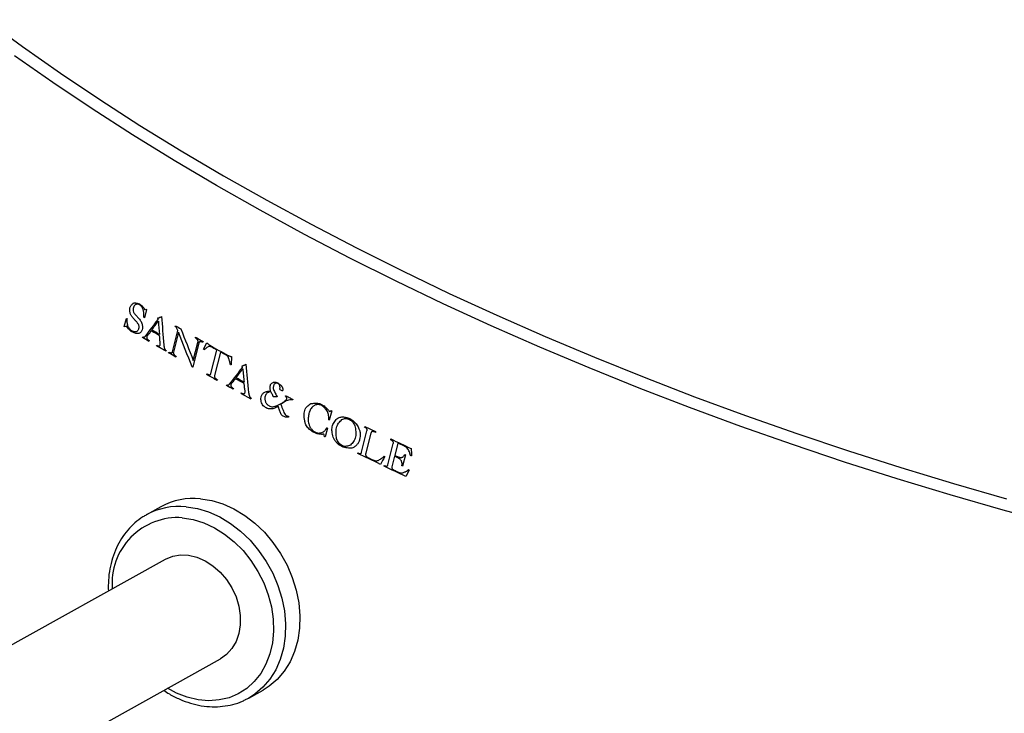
# Model space of a CAD drawing. Header units: millimetres. Extents: x -883 to 71, y -1396 to 256.
# Tile 4 of 7: x -338 to -281, y -1092 to -1052. Entities that reach past the tile are written whole.
import ezdxf

# ---------------------------------------------------------------- set-up
doc = ezdxf.new("R2010")
doc.units = ezdxf.units.MM

msp = doc.modelspace()

# ---------------------------------------------------------------- linework, layer by layer
at = {"color": 7, "linetype": 'Continuous', "lineweight": 25}
for p, q in [((-330.459, -1068.828), (-330.576, -1069.29)), ((-330.492, -1068.809), (-330.459, -1068.828)), ((-331.73, -1069.8), (-331.61, -1069.329)), ((-329.798, -1069.392), (-329.82, -1069.304)), ((-328.977, -1071.239), (-328.669, -1070.025)), ((-328.636, -1070.126), (-328.925, -1071.267)), ((-328.814, -1069.789), (-328.804, -1069.747)), ((-330.685, -1070.428), (-330.675, -1070.386)), ((-330.31, -1070.602), (-330.321, -1070.644)), ((-327.786, -1071.737), (-327.523, -1070.701)), ((-327.666, -1070.451), (-327.655, -1070.408)), ((-327.223, -1070.653), (-327.233, -1070.695)), ((-329.891, -1070.898), (-329.88, -1070.856)), ((-329.34, -1071.172), (-329.351, -1071.214)), ((-329.198, -1071.301), (-329.188, -1071.261)), ((-327.465, -1070.732), (-327.818, -1072.118)), ((-327.208, -1071.1), (-327.017, -1070.728)), ((-327.186, -1071.129), (-327.208, -1071.1)), ((-326.778, -1072.487), (-326.436, -1071.143)), ((-326.224, -1071.261), (-326.566, -1072.605)), ((-328.765, -1071.503), (-328.775, -1071.545)), ((-325.601, -1071.517), (-325.63, -1071.98)), ((-324.969, -1072.13), (-324.994, -1072.042)), ((-327.015, -1072.546), (-327.004, -1072.504)), ((-326.403, -1072.839), (-326.414, -1072.881)), ((-325.889, -1073.173), (-325.878, -1073.131)), ((-325.497, -1073.339), (-325.508, -1073.381)), ((-323.374, -1073.486), (-323.363, -1073.475)), ((-322.836, -1073.395), (-322.695, -1073.469)), ((-325.052, -1073.629), (-325.042, -1073.587)), ((-325.052, -1073.629), (-324.495, -1073.93)), ((-324.484, -1073.888), (-324.495, -1073.93)), ((-323.017, -1073.77), (-323.001, -1073.803)), ((-322.104, -1073.961), (-322.093, -1073.983)), ((-322.935, -1074.366), (-322.951, -1074.366)), ((-319.874, -1074.617), (-320.01, -1075.149)), ((-320.116, -1075.608), (-320.244, -1076.111)), ((-318.165, -1076.975), (-317.857, -1075.765)), ((-317.997, -1075.548), (-317.985, -1075.504)), ((-317.985, -1075.504), (-317.366, -1075.805)), ((-317.632, -1075.894), (-317.921, -1077.028)), ((-317.366, -1075.805), (-317.376, -1075.847)), ((-316.5, -1076.269), (-316.489, -1076.225)), ((-316.66, -1077.7), (-316.352, -1076.488)), ((-316.088, -1076.462), (-316.266, -1077.162)), ((-318.38, -1077.054), (-318.371, -1077.018)), ((-316.28, -1077.218), (-316.433, -1077.821)), ((-315.657, -1077.127), (-315.823, -1077.777)), ((-315.694, -1077.11), (-315.657, -1077.127)), ((-315.36, -1077.175), (-315.433, -1076.96)), ((-316.879, -1077.783), (-316.869, -1077.741)), ((-315.447, -1078.01), (-315.64, -1078.367)), ((-329.642, -1080.104), (-330.459, -1080.56)), ((-329.393, -1083.114), (-843.62, -1369.684)), ((-840.448, -1375.358), (-326.229, -1088.792)), ((-324.618, -1091.042), (-323.8, -1090.586)), ((-324.618, -1091.042), (-324.761, -1091.118))]:
    msp.add_line(p, q, dxfattribs=at)
at = {"color": 7, "linetype": 'Continuous', "lineweight": 25, "flags": 128}
for points in [[(-339.649, -1052.249), (-337.543, -1053.791), (-335.371, -1055.312), (-333.134, -1056.813), (-330.834, -1058.291), (-328.473, -1059.745), (-326.053, -1061.175), (-323.577, -1062.577), (-321.046, -1063.952), (-318.463, -1065.299), (-315.831, -1066.615), (-313.152, -1067.899), (-310.427, -1069.151), (-307.661, -1070.369), (-304.854, -1071.553), (-302.011, -1072.7), (-299.133, -1073.811), (-296.223, -1074.883), (-293.283, -1075.917), (-290.317, -1076.911), (-287.327, -1077.864), (-284.316, -1078.775), (-281.286, -1079.644)], [(-331.711, -1069.811), (-331.713, -1069.81), (-331.716, -1069.808), (-331.718, -1069.807), (-331.72, -1069.805), (-331.723, -1069.804), (-331.725, -1069.802), (-331.728, -1069.801), (-331.73, -1069.8)], [(-327.818, -1072.118), (-327.822, -1072.116), (-327.826, -1072.114), (-327.83, -1072.111), (-327.834, -1072.109), (-327.838, -1072.107), (-327.842, -1072.104), (-327.846, -1072.102), (-327.85, -1072.1)], [(-319.908, -1074.6), (-319.904, -1074.602), (-319.9, -1074.604), (-319.896, -1074.606), (-319.891, -1074.608), (-319.887, -1074.611), (-319.883, -1074.613), (-319.879, -1074.615), (-319.874, -1074.617)], [(-320.01, -1075.149), (-320.014, -1075.147), (-320.018, -1075.145), (-320.023, -1075.143), (-320.027, -1075.141), (-320.031, -1075.139), (-320.035, -1075.136), (-320.039, -1075.134), (-320.044, -1075.132)], [(-320.157, -1075.587), (-320.152, -1075.59), (-320.147, -1075.592), (-320.142, -1075.595), (-320.137, -1075.598), (-320.132, -1075.6), (-320.127, -1075.603), (-320.122, -1075.605), (-320.116, -1075.608)], [(-320.244, -1076.111), (-320.25, -1076.108), (-320.255, -1076.106), (-320.26, -1076.103), (-320.266, -1076.1), (-320.271, -1076.098), (-320.277, -1076.095), (-320.282, -1076.092), (-320.287, -1076.09)], [(-317.694, -1077.342), (-317.69, -1077.344), (-317.685, -1077.346), (-317.681, -1077.348), (-317.677, -1077.35), (-317.672, -1077.352), (-317.668, -1077.354), (-317.664, -1077.356), (-317.659, -1077.358)], [(-317.659, -1077.358), (-317.655, -1077.36), (-317.651, -1077.362), (-317.647, -1077.364), (-317.642, -1077.366), (-317.638, -1077.368), (-317.634, -1077.371), (-317.629, -1077.373), (-317.625, -1077.375)], [(-316.876, -1077.214), (-316.87, -1077.217), (-316.865, -1077.219), (-316.86, -1077.222), (-316.855, -1077.224), (-316.849, -1077.227), (-316.844, -1077.229), (-316.839, -1077.232), (-316.834, -1077.234)], [(-315.823, -1077.777), (-315.827, -1077.775), (-315.832, -1077.773), (-315.836, -1077.771), (-315.841, -1077.769), (-315.845, -1077.767), (-315.85, -1077.764), (-315.855, -1077.762), (-315.859, -1077.76)], [(-327.379, -1079.646), (-326.735, -1079.75), (-326.092, -1079.945), (-325.459, -1080.229), (-324.847, -1080.597), (-324.265, -1081.043), (-323.724, -1081.56), (-323.232, -1082.139), (-322.797, -1082.77), (-322.427, -1083.444), (-322.127, -1084.149), (-321.903, -1084.874), (-321.758, -1085.606), (-321.694, -1086.334), (-321.713, -1087.046), (-321.814, -1087.73), (-321.995, -1088.375), (-322.255, -1088.97), (-322.587, -1089.505), (-322.988, -1089.973), (-323.449, -1090.364), (-323.8, -1090.586)], [(-329.393, -1083.114), (-329.377, -1083.105), (-328.965, -1082.937), (-328.519, -1082.861), (-328.052, -1082.879), (-327.577, -1082.99), (-327.109, -1083.192), (-326.662, -1083.477), (-326.251, -1083.837), (-325.887, -1084.262), (-325.581, -1084.738), (-325.343, -1085.251), (-325.18, -1085.786), (-325.097, -1086.325), (-325.097, -1086.853), (-325.179, -1087.354), (-325.341, -1087.812), (-325.578, -1088.214), (-325.883, -1088.547), (-326.229, -1088.792)]]:
    msp.add_lwpolyline(points, dxfattribs=at)
at = {"color": 8, "linetype": 'Continuous', "lineweight": 25, "flags": 128}
for points in [[(-278.417, -1081.126), (-281.477, -1080.296), (-284.521, -1079.423), (-287.546, -1078.507), (-290.551, -1077.55), (-293.531, -1076.551), (-296.485, -1075.513), (-299.409, -1074.435), (-302.3, -1073.319), (-305.158, -1072.166), (-307.977, -1070.977), (-310.757, -1069.753), (-313.494, -1068.495), (-316.187, -1067.204), (-318.832, -1065.882), (-321.427, -1064.529), (-323.969, -1063.147), (-326.458, -1061.738), (-328.889, -1060.302), (-331.261, -1058.841), (-333.573, -1057.355), (-335.82, -1055.848), (-338.003, -1054.319)], [(-328.196, -1080.102), (-327.553, -1080.205), (-326.91, -1080.401), (-326.277, -1080.685), (-325.664, -1081.053), (-325.083, -1081.499), (-324.542, -1082.016), (-324.05, -1082.595), (-323.615, -1083.226), (-323.245, -1083.9), (-322.945, -1084.605), (-322.721, -1085.33), (-322.575, -1086.062), (-322.512, -1086.79), (-322.53, -1087.502), (-322.631, -1088.186), (-322.813, -1088.831), (-323.072, -1089.426), (-323.405, -1089.961), (-323.805, -1090.428), (-324.267, -1090.82), (-324.618, -1091.042)], [(-328.414, -1080.729), (-327.799, -1080.829), (-327.185, -1081.022), (-326.581, -1081.302), (-326, -1081.665), (-325.451, -1082.105), (-324.944, -1082.613), (-324.488, -1083.182), (-324.092, -1083.799), (-323.762, -1084.455), (-323.504, -1085.138), (-323.323, -1085.835), (-323.222, -1086.534), (-323.203, -1087.223), (-323.266, -1087.889), (-323.411, -1088.521), (-323.634, -1089.107), (-323.931, -1089.637), (-324.298, -1090.1), (-324.727, -1090.49), (-325.212, -1090.799), (-325.742, -1091.022), (-326.31, -1091.153), (-326.905, -1091.193), (-327.515, -1091.138), (-328.131, -1090.991), (-328.741, -1090.755), (-329.258, -1090.48)]]:
    msp.add_lwpolyline(points, dxfattribs=at)
at = {"color": 7, "linetype": 'Continuous', "lineweight": 25}
msp.add_arc((-327.772, -1083.524), 3.898, 84.2142, 118.6709, dxfattribs=at)
at = {"color": 8, "linetype": 'Continuous', "lineweight": 25}
for centre, radius, start, end in [((-328.589, -1083.978), 3.896, 84.2093, 119.0483), ((-328.668, -1084.487), 3.767, 86.1279, 184.7961)]:
    msp.add_arc(centre, radius, start, end, dxfattribs=at)
at = {"color": 7, "linetype": 'Continuous', "lineweight": 25}
for points, knots in [([(-331.396, -1069.048), (-331.401, -1069.015), (-331.413, -1068.95), (-331.425, -1068.854), (-331.424, -1068.764), (-331.396, -1068.655), (-331.317, -1068.549), (-331.24, -1068.482), (-331.2, -1068.448)], [0, 0, 0, 0, 0.130097, 0.255804, 0.37494, 0.490552, 0.734107, 1, 1, 1, 1]), ([(-331.2, -1068.448), (-331.156, -1068.446), (-331.07, -1068.443), (-330.935, -1068.462), (-330.804, -1068.537), (-330.727, -1068.608), (-330.687, -1068.643)], [0, 0, 0, 0, 0.255214, 0.502567, 0.750492, 1, 1, 1, 1]), ([(-331.086, -1068.534), (-331.112, -1068.558), (-331.164, -1068.605), (-331.223, -1068.701), (-331.228, -1068.832), (-331.215, -1068.92), (-331.209, -1068.966)], [0, 0, 0, 0, 0.259556, 0.49928, 0.739754, 1, 1, 1, 1]), ([(-331.209, -1068.966), (-331.19, -1068.993), (-331.153, -1069.045), (-331.074, -1069.145), (-331.01, -1069.213), (-330.967, -1069.259)], [0, 0, 0, 0, 0.2500681, 0.4995951, 1, 1, 1, 1]), ([(-330.732, -1068.673), (-330.759, -1068.646), (-330.812, -1068.592), (-330.903, -1068.534), (-330.98, -1068.518), (-331.039, -1068.525), (-331.069, -1068.53), (-331.086, -1068.534)], [0, 0, 0, 0, 0.249435, 0.500889, 0.748836, 0.8528, 1, 1, 1, 1]), ([(-330.655, -1068.824), (-330.665, -1068.797), (-330.685, -1068.744), (-330.717, -1068.697), (-330.732, -1068.673)], [0, 0, 0, 0, 0.499639, 1, 1, 1, 1]), ([(-330.687, -1068.643), (-330.665, -1068.672), (-330.619, -1068.728), (-330.585, -1068.795), (-330.568, -1068.828)], [0, 0, 0, 0, 0.4996886, 1, 1, 1, 1]), ([(-330.618, -1068.968), (-330.622, -1068.943), (-330.63, -1068.895), (-330.647, -1068.848), (-330.655, -1068.824)], [0, 0, 0, 0, 0.499555, 1, 1, 1, 1]), ([(-330.615, -1069.266), (-330.616, -1069.215), (-330.618, -1069.115), (-330.618, -1069.016), (-330.618, -1068.968)], [0, 0, 0, 0, 0.515431, 1, 1, 1, 1]), ([(-331.573, -1069.352), (-331.576, -1069.384), (-331.583, -1069.447), (-331.583, -1069.546), (-331.568, -1069.647), (-331.553, -1069.714), (-331.545, -1069.748)], [0, 0, 0, 0, 0.25137, 0.499571, 0.748205, 1, 1, 1, 1]), ([(-331.219, -1069.316), (-331.237, -1069.296), (-331.271, -1069.257), (-331.319, -1069.193), (-331.359, -1069.122), (-331.383, -1069.073), (-331.396, -1069.048)], [0, 0, 0, 0, 0.250909, 0.499449, 0.748539, 1, 1, 1, 1]), ([(-330.994, -1069.565), (-331.031, -1069.524), (-331.106, -1069.441), (-331.181, -1069.358), (-331.219, -1069.316)], [0, 0, 0, 0, 0.4886623, 1, 1, 1, 1]), ([(-331.025, -1070.084), (-331.009, -1070.07), (-330.977, -1070.041), (-330.933, -1069.993), (-330.9, -1069.934), (-330.883, -1069.863), (-330.884, -1069.784), (-330.906, -1069.704), (-330.947, -1069.632), (-330.979, -1069.587), (-330.994, -1069.565)], [0, 0, 0, 0, 0.128369, 0.253763, 0.380573, 0.500224, 0.626764, 0.749657, 0.872831, 1, 1, 1, 1]), ([(-330.967, -1069.259), (-330.943, -1069.285), (-330.895, -1069.337), (-330.827, -1069.422), (-330.77, -1069.517), (-330.736, -1069.583), (-330.719, -1069.617)], [0, 0, 0, 0, 0.251295, 0.499932, 0.748638, 1, 1, 1, 1]), ([(-329.82, -1069.304), (-329.803, -1069.302), (-329.768, -1069.299), (-329.737, -1069.287), (-329.721, -1069.281)], [0, 0, 0, 0, 0.49972, 1, 1, 1, 1]), ([(-329.721, -1069.281), (-329.7, -1069.273), (-329.66, -1069.258), (-329.622, -1069.234), (-329.604, -1069.223)], [0, 0, 0, 0, 0.499634, 1, 1, 1, 1]), ([(-330.926, -1070.202), (-330.958, -1070.199), (-331.021, -1070.193), (-331.115, -1070.179), (-331.207, -1070.151), (-331.294, -1070.106), (-331.376, -1070.041), (-331.484, -1069.936), (-331.56, -1069.845), (-331.611, -1069.784)], [0, 0, 0, 0, 0.12842, 0.254335, 0.380952, 0.495909, 0.610051, 0.741494, 1, 1, 1, 1]), ([(-331.545, -1069.748), (-331.529, -1069.776), (-331.495, -1069.831), (-331.428, -1069.933), (-331.347, -1070.02), (-331.253, -1070.06), (-331.184, -1070.076), (-331.107, -1070.082), (-331.056, -1070.083), (-331.025, -1070.084)], [0, 0, 0, 0, 0.132021, 0.2597841, 0.4947702, 0.6053779, 0.7357413, 0.8441292, 1, 1, 1, 1]), ([(-330.719, -1069.617), (-330.713, -1069.649), (-330.701, -1069.714), (-330.685, -1069.843), (-330.696, -1069.969), (-330.742, -1070.072), (-330.794, -1070.132), (-330.858, -1070.172), (-330.903, -1070.192), (-330.926, -1070.202)], [0, 0, 0, 0, 0.12612, 0.25078, 0.49938, 0.625845, 0.749737, 0.87379, 1, 1, 1, 1]), ([(-330.196, -1070.041), (-330.207, -1070.057), (-330.247, -1070.117), (-330.289, -1070.175), (-330.32, -1070.218)], [0, 0, 0, 0, 0.265579, 1, 1, 1, 1]), ([(-328.74, -1069.872), (-328.75, -1069.855), (-328.77, -1069.821), (-328.8, -1069.8), (-328.814, -1069.789)], [0, 0, 0, 0, 0.498387, 1, 1, 1, 1]), ([(-328.669, -1070.025), (-328.68, -1069.999), (-328.702, -1069.947), (-328.727, -1069.897), (-328.74, -1069.872)], [0, 0, 0, 0, 0.500067, 1, 1, 1, 1]), ([(-330.675, -1070.386), (-330.66, -1070.392), (-330.631, -1070.403), (-330.603, -1070.399), (-330.589, -1070.397)], [0, 0, 0, 0, 0.4979101, 1, 1, 1, 1]), ([(-330.589, -1070.397), (-330.575, -1070.394), (-330.547, -1070.387), (-330.528, -1070.363), (-330.519, -1070.351)], [0, 0, 0, 0, 0.498469, 1, 1, 1, 1]), ([(-330.32, -1070.218), (-330.339, -1070.236), (-330.376, -1070.27), (-330.424, -1070.331), (-330.449, -1070.394), (-330.455, -1070.457), (-330.438, -1070.486), (-330.429, -1070.5)], [0, 0, 0, 0, 0.255233, 0.504009, 0.752545, 0.876041, 1, 1, 1, 1]), ([(-330.429, -1070.5), (-330.409, -1070.517), (-330.369, -1070.549), (-330.33, -1070.585), (-330.31, -1070.602)], [0, 0, 0, 0, 0.4999407, 1, 1, 1, 1]), ([(-329.735, -1070.916), (-329.724, -1070.91), (-329.702, -1070.898), (-329.68, -1070.86), (-329.681, -1070.812), (-329.682, -1070.719), (-329.688, -1070.642), (-329.693, -1070.58)], [0, 0, 0, 0, 0.1291622, 0.2481264, 0.3936387, 0.504416, 1, 1, 1, 1]), ([(-329.693, -1070.58), (-329.696, -1070.546), (-329.699, -1070.492), (-329.705, -1070.417), (-329.709, -1070.367), (-329.71, -1070.336), (-329.71, -1070.327)], [0, 0, 0, 0, 0.400035, 0.640103, 0.890591, 1, 1, 1, 1]), ([(-327.535, -1070.574), (-327.544, -1070.562), (-327.564, -1070.538), (-327.607, -1070.494), (-327.643, -1070.469), (-327.666, -1070.451)], [0, 0, 0, 0, 0.250128, 0.498345, 1, 1, 1, 1]), ([(-327.523, -1070.701), (-327.52, -1070.691), (-327.516, -1070.672), (-327.513, -1070.64), (-327.521, -1070.606), (-327.53, -1070.585), (-327.535, -1070.574)], [0, 0, 0, 0, 0.25708, 0.501808, 0.744699, 1, 1, 1, 1]), ([(-327.397, -1070.667), (-327.405, -1070.668), (-327.421, -1070.671), (-327.442, -1070.682), (-327.455, -1070.705), (-327.462, -1070.722), (-327.465, -1070.732)], [0, 0, 0, 0, 0.255435, 0.495814, 0.698561, 1, 1, 1, 1]), ([(-327.233, -1070.695), (-327.261, -1070.685), (-327.316, -1070.666), (-327.37, -1070.667), (-327.397, -1070.667)], [0, 0, 0, 0, 0.500316, 1, 1, 1, 1]), ([(-329.88, -1070.856), (-329.857, -1070.87), (-329.809, -1070.899), (-329.76, -1070.91), (-329.735, -1070.916)], [0, 0, 0, 0, 0.500525, 1, 1, 1, 1]), ([(-329.471, -1070.853), (-329.469, -1070.886), (-329.463, -1070.951), (-329.448, -1071.016), (-329.441, -1071.048)], [0, 0, 0, 0, 0.500077, 1, 1, 1, 1]), ([(-329.441, -1071.048), (-329.435, -1071.061), (-329.422, -1071.085), (-329.391, -1071.13), (-329.36, -1071.155), (-329.34, -1071.172)], [0, 0, 0, 0, 0.251373, 0.49772, 1, 1, 1, 1]), ([(-329.188, -1071.261), (-329.163, -1071.271), (-329.114, -1071.293), (-329.064, -1071.303), (-329.038, -1071.308)], [0, 0, 0, 0, 0.500153, 1, 1, 1, 1]), ([(-329.038, -1071.308), (-329.03, -1071.307), (-329.015, -1071.305), (-328.996, -1071.292), (-328.985, -1071.267), (-328.98, -1071.25), (-328.977, -1071.239)], [0, 0, 0, 0, 0.252989, 0.487726, 0.692119, 1, 1, 1, 1]), ([(-328.925, -1071.267), (-328.927, -1071.276), (-328.929, -1071.295), (-328.927, -1071.324), (-328.917, -1071.353), (-328.909, -1071.372), (-328.904, -1071.384)], [0, 0, 0, 0, 0.253633, 0.497748, 0.702031, 1, 1, 1, 1]), ([(-327.068, -1071.044), (-327.087, -1071.06), (-327.124, -1071.092), (-327.165, -1071.117), (-327.186, -1071.129)], [0, 0, 0, 0, 0.500053, 1, 1, 1, 1]), ([(-326.944, -1070.962), (-326.965, -1070.975), (-327.009, -1070.999), (-327.048, -1071.029), (-327.068, -1071.044)], [0, 0, 0, 0, 0.499826, 1, 1, 1, 1]), ([(-327.017, -1070.728), (-327.001, -1070.742), (-326.968, -1070.769), (-326.936, -1070.795), (-326.92, -1070.808)], [0, 0, 0, 0, 0.502496, 1, 1, 1, 1]), ([(-326.868, -1070.932), (-326.882, -1070.935), (-326.909, -1070.941), (-326.932, -1070.955), (-326.944, -1070.962)], [0, 0, 0, 0, 0.499317, 1, 1, 1, 1]), ([(-326.92, -1070.808), (-326.908, -1070.819), (-326.884, -1070.84), (-326.859, -1070.857), (-326.846, -1070.866)], [0, 0, 0, 0, 0.499815, 1, 1, 1, 1]), ([(-326.777, -1070.952), (-326.793, -1070.944), (-326.823, -1070.927), (-326.853, -1070.93), (-326.868, -1070.932)], [0, 0, 0, 0, 0.501837, 1, 1, 1, 1]), ([(-328.904, -1071.384), (-328.894, -1071.396), (-328.874, -1071.422), (-328.829, -1071.466), (-328.79, -1071.488), (-328.765, -1071.503)], [0, 0, 0, 0, 0.25069, 0.497772, 1, 1, 1, 1]), ([(-325.8, -1071.527), (-325.805, -1071.519), (-325.815, -1071.504), (-325.84, -1071.476), (-325.863, -1071.462), (-325.878, -1071.453)], [0, 0, 0, 0, 0.251028, 0.49653, 1, 1, 1, 1]), ([(-325.794, -1071.452), (-325.78, -1071.459), (-325.75, -1071.473), (-325.72, -1071.48), (-325.706, -1071.484)], [0, 0, 0, 0, 0.499811, 1, 1, 1, 1]), ([(-325.661, -1071.981), (-325.676, -1071.924), (-325.707, -1071.809), (-325.737, -1071.694), (-325.752, -1071.635)], [0, 0, 0, 0, 0.490703, 1, 1, 1, 1]), ([(-325.706, -1071.484), (-325.688, -1071.491), (-325.654, -1071.504), (-325.619, -1071.513), (-325.601, -1071.517)], [0, 0, 0, 0, 0.49984, 1, 1, 1, 1]), ([(-324.994, -1072.042), (-324.977, -1072.039), (-324.944, -1072.032), (-324.912, -1072.02), (-324.897, -1072.014)], [0, 0, 0, 0, 0.499833, 1, 1, 1, 1]), ([(-324.897, -1072.014), (-324.876, -1072.006), (-324.833, -1071.989), (-324.794, -1071.966), (-324.774, -1071.955)], [0, 0, 0, 0, 0.499708, 1, 1, 1, 1]), ([(-327.004, -1072.504), (-326.977, -1072.518), (-326.924, -1072.547), (-326.869, -1072.558), (-326.842, -1072.564)], [0, 0, 0, 0, 0.500367, 1, 1, 1, 1]), ([(-326.842, -1072.564), (-326.833, -1072.561), (-326.818, -1072.557), (-326.799, -1072.541), (-326.787, -1072.516), (-326.781, -1072.498), (-326.778, -1072.487)], [0, 0, 0, 0, 0.252881, 0.492377, 0.69706, 1, 1, 1, 1]), ([(-326.566, -1072.605), (-326.568, -1072.615), (-326.572, -1072.634), (-326.574, -1072.662), (-326.565, -1072.693), (-326.557, -1072.713), (-326.552, -1072.725)], [0, 0, 0, 0, 0.255677, 0.500027, 0.702624, 1, 1, 1, 1]), ([(-326.552, -1072.725), (-326.541, -1072.737), (-326.519, -1072.761), (-326.47, -1072.801), (-326.43, -1072.824), (-326.403, -1072.839)], [0, 0, 0, 0, 0.250183, 0.498299, 1, 1, 1, 1]), ([(-325.511, -1072.957), (-325.531, -1072.975), (-325.57, -1073.01), (-325.612, -1073.062), (-325.635, -1073.113), (-325.646, -1073.154), (-325.647, -1073.194), (-325.631, -1073.223), (-325.621, -1073.236), (-325.615, -1073.244)], [0, 0, 0, 0, 0.254838, 0.502968, 0.630035, 0.75308, 0.874783, 0.925263, 1, 1, 1, 1]), ([(-325.384, -1072.779), (-325.395, -1072.795), (-325.437, -1072.855), (-325.48, -1072.914), (-325.511, -1072.957)], [0, 0, 0, 0, 0.265548, 1, 1, 1, 1]), ([(-325.878, -1073.131), (-325.863, -1073.137), (-325.832, -1073.15), (-325.803, -1073.144), (-325.789, -1073.14)], [0, 0, 0, 0, 0.498535, 1, 1, 1, 1]), ([(-325.789, -1073.14), (-325.774, -1073.136), (-325.744, -1073.129), (-325.723, -1073.107), (-325.712, -1073.096)], [0, 0, 0, 0, 0.4988133, 1, 1, 1, 1]), ([(-324.897, -1073.641), (-324.884, -1073.638), (-324.857, -1073.633), (-324.832, -1073.579), (-324.821, -1073.505), (-324.83, -1073.407), (-324.843, -1073.342), (-324.85, -1073.309)], [0, 0, 0, 0, 0.123829, 0.247529, 0.493784, 0.743027, 1, 1, 1, 1]), ([(-324.85, -1073.309), (-324.855, -1073.267), (-324.862, -1073.203), (-324.869, -1073.119), (-324.873, -1073.077), (-324.875, -1073.056)], [0, 0, 0, 0, 0.500085, 0.750134, 1, 1, 1, 1]), ([(-323.735, -1073.565), (-323.707, -1073.553), (-323.651, -1073.529), (-323.563, -1073.502), (-323.469, -1073.491), (-323.406, -1073.488), (-323.374, -1073.486)], [0, 0, 0, 0, 0.250653, 0.499539, 0.748884, 1, 1, 1, 1]), ([(-323.334, -1073.545), (-323.351, -1073.539), (-323.385, -1073.529), (-323.416, -1073.536), (-323.431, -1073.54)], [0, 0, 0, 0, 0.498257, 1, 1, 1, 1]), ([(-323.363, -1073.475), (-323.371, -1073.452), (-323.385, -1073.406), (-323.398, -1073.335), (-323.398, -1073.266), (-323.394, -1073.221), (-323.392, -1073.199)], [0, 0, 0, 0, 0.251504, 0.498786, 0.74728, 1, 1, 1, 1]), ([(-323.392, -1073.199), (-323.383, -1073.172), (-323.367, -1073.119), (-323.326, -1073.05), (-323.263, -1073.008), (-323.216, -1072.989), (-323.192, -1072.979)], [0, 0, 0, 0, 0.2540222, 0.4968864, 0.742903, 1, 1, 1, 1]), ([(-323.133, -1073.065), (-323.148, -1073.083), (-323.176, -1073.119), (-323.207, -1073.183), (-323.214, -1073.261), (-323.212, -1073.314), (-323.211, -1073.341)], [0, 0, 0, 0, 0.253297, 0.4970698, 0.7437933, 1, 1, 1, 1]), ([(-323.211, -1073.341), (-323.199, -1073.378), (-323.173, -1073.452), (-323.129, -1073.561), (-323.075, -1073.667), (-323.036, -1073.735), (-323.017, -1073.77)], [0, 0, 0, 0, 0.250393, 0.499714, 0.749319, 1, 1, 1, 1]), ([(-323.192, -1072.979), (-323.153, -1072.98), (-323.077, -1072.982), (-322.958, -1073.014), (-322.85, -1073.093), (-322.784, -1073.155), (-322.75, -1073.187)], [0, 0, 0, 0, 0.254293, 0.496658, 0.742411, 1, 1, 1, 1]), ([(-322.921, -1073.066), (-322.939, -1073.057), (-322.976, -1073.039), (-323.033, -1073.027), (-323.085, -1073.041), (-323.117, -1073.057), (-323.133, -1073.065)], [0, 0, 0, 0, 0.254712, 0.495546, 0.740896, 1, 1, 1, 1]), ([(-322.827, -1073.266), (-322.829, -1073.247), (-322.832, -1073.211), (-322.849, -1073.156), (-322.882, -1073.109), (-322.908, -1073.081), (-322.921, -1073.066)], [0, 0, 0, 0, 0.254836, 0.496449, 0.741675, 1, 1, 1, 1]), ([(-322.836, -1073.395), (-322.834, -1073.374), (-322.828, -1073.331), (-322.828, -1073.288), (-322.827, -1073.266)], [0, 0, 0, 0, 0.499911, 1, 1, 1, 1]), ([(-322.75, -1073.187), (-322.74, -1073.198), (-322.721, -1073.22), (-322.698, -1073.255), (-322.682, -1073.296), (-322.674, -1073.324), (-322.669, -1073.341)], [0, 0, 0, 0, 0.2521398, 0.4983447, 0.703888, 1, 1, 1, 1]), ([(-322.679, -1073.469), (-322.68, -1073.47), (-322.682, -1073.473), (-322.688, -1073.473), (-322.692, -1073.471), (-322.695, -1073.469)], [0, 0, 0, 0, 0.254763, 0.493996, 1, 1, 1, 1]), ([(-322.669, -1073.341), (-322.667, -1073.363), (-322.663, -1073.408), (-322.674, -1073.449), (-322.679, -1073.469)], [0, 0, 0, 0, 0.499252, 1, 1, 1, 1]), ([(-325.042, -1073.587), (-325.018, -1073.6), (-324.971, -1073.627), (-324.921, -1073.636), (-324.897, -1073.641)], [0, 0, 0, 0, 0.5004447, 1, 1, 1, 1]), ([(-324.622, -1073.575), (-324.617, -1073.608), (-324.609, -1073.673), (-324.591, -1073.739), (-324.582, -1073.772)], [0, 0, 0, 0, 0.500077, 1, 1, 1, 1]), ([(-324.582, -1073.772), (-324.576, -1073.784), (-324.565, -1073.807), (-324.543, -1073.837), (-324.515, -1073.863), (-324.496, -1073.879), (-324.484, -1073.888)], [0, 0, 0, 0, 0.251456, 0.496672, 0.70269, 1, 1, 1, 1]), ([(-323.784, -1074.324), (-323.809, -1074.287), (-323.858, -1074.215), (-323.912, -1074.093), (-323.92, -1073.966), (-323.915, -1073.885), (-323.912, -1073.844)], [0, 0, 0, 0, 0.255168, 0.496586, 0.741482, 1, 1, 1, 1]), ([(-323.912, -1073.844), (-323.904, -1073.815), (-323.888, -1073.757), (-323.852, -1073.678), (-323.797, -1073.617), (-323.755, -1073.582), (-323.735, -1073.565)], [0, 0, 0, 0, 0.252081, 0.498338, 0.746262, 1, 1, 1, 1]), ([(-323.431, -1073.54), (-323.451, -1073.547), (-323.484, -1073.558), (-323.548, -1073.584), (-323.616, -1073.632), (-323.665, -1073.733), (-323.686, -1073.806), (-323.697, -1073.844)], [0, 0, 0, 0, 0.149835, 0.255041, 0.496097, 0.74116, 1, 1, 1, 1]), ([(-323.697, -1073.844), (-323.697, -1073.87), (-323.697, -1073.922), (-323.688, -1073.975), (-323.684, -1074.002)], [0, 0, 0, 0, 0.499857, 1, 1, 1, 1]), ([(-323.684, -1074.002), (-323.678, -1074.027), (-323.666, -1074.077), (-323.637, -1074.15), (-323.592, -1074.216), (-323.558, -1074.255), (-323.541, -1074.276)], [0, 0, 0, 0, 0.252645, 0.498277, 0.745645, 1, 1, 1, 1]), ([(-323.244, -1073.728), (-323.259, -1073.698), (-323.29, -1073.637), (-323.319, -1073.576), (-323.334, -1073.545)], [0, 0, 0, 0, 0.493365, 1, 1, 1, 1]), ([(-323.205, -1073.813), (-323.213, -1073.799), (-323.229, -1073.772), (-323.239, -1073.743), (-323.244, -1073.728)], [0, 0, 0, 0, 0.4995363, 1, 1, 1, 1]), ([(-323.191, -1073.812), (-323.193, -1073.812), (-323.198, -1073.814), (-323.202, -1073.813), (-323.205, -1073.813)], [0, 0, 0, 0, 0.504959, 1, 1, 1, 1]), ([(-322.996, -1073.82), (-323.028, -1073.821), (-323.092, -1073.822), (-323.158, -1073.815), (-323.191, -1073.812)], [0, 0, 0, 0, 0.49992, 1, 1, 1, 1]), ([(-323.001, -1073.803), (-322.999, -1073.805), (-322.995, -1073.811), (-322.996, -1073.817), (-322.996, -1073.82)], [0, 0, 0, 0, 0.509283, 1, 1, 1, 1]), ([(-322.77, -1074.206), (-322.718, -1074.173), (-322.615, -1074.107), (-322.519, -1074.029), (-322.472, -1073.99)], [0, 0, 0, 0, 0.499956, 1, 1, 1, 1]), ([(-322.191, -1073.979), (-322.239, -1073.986), (-322.335, -1074.001), (-322.472, -1074.041), (-322.594, -1074.111), (-322.671, -1074.165), (-322.709, -1074.193)], [0, 0, 0, 0, 0.251069, 0.49923, 0.748158, 1, 1, 1, 1]), ([(-322.509, -1073.78), (-322.51, -1073.777), (-322.51, -1073.772), (-322.504, -1073.764), (-322.488, -1073.768), (-322.457, -1073.78), (-322.394, -1073.804), (-322.272, -1073.863), (-322.171, -1073.922), (-322.104, -1073.961)], [0, 0, 0, 0, 0.01812, 0.035654, 0.062064, 0.127261, 0.255796, 0.50731, 1, 1, 1, 1]), ([(-322.454, -1073.857), (-322.462, -1073.843), (-322.479, -1073.816), (-322.499, -1073.792), (-322.509, -1073.78)], [0, 0, 0, 0, 0.499801, 1, 1, 1, 1]), ([(-322.472, -1073.99), (-322.465, -1073.981), (-322.453, -1073.963), (-322.442, -1073.932), (-322.445, -1073.894), (-322.451, -1073.87), (-322.454, -1073.857)], [0, 0, 0, 0, 0.256318, 0.497499, 0.741253, 1, 1, 1, 1]), ([(-322.093, -1073.983), (-322.109, -1073.985), (-322.141, -1073.989), (-322.175, -1073.982), (-322.191, -1073.979)], [0, 0, 0, 0, 0.499367, 1, 1, 1, 1]), ([(-323.43, -1074.512), (-323.461, -1074.506), (-323.524, -1074.494), (-323.617, -1074.458), (-323.703, -1074.396), (-323.757, -1074.348), (-323.784, -1074.324)], [0, 0, 0, 0, 0.252366, 0.498174, 0.745815, 1, 1, 1, 1]), ([(-323.541, -1074.276), (-323.517, -1074.29), (-323.476, -1074.314), (-323.394, -1074.357), (-323.291, -1074.39), (-323.169, -1074.374), (-323.093, -1074.348), (-323.054, -1074.335)], [0, 0, 0, 0, 0.149661, 0.254843, 0.496585, 0.741836, 1, 1, 1, 1]), ([(-322.951, -1074.366), (-322.986, -1074.389), (-323.057, -1074.434), (-323.172, -1074.485), (-323.299, -1074.505), (-323.386, -1074.51), (-323.43, -1074.512)], [0, 0, 0, 0, 0.251366, 0.499088, 0.747724, 1, 1, 1, 1]), ([(-323.054, -1074.335), (-323.007, -1074.315), (-322.912, -1074.272), (-322.818, -1074.228), (-322.77, -1074.206)], [0, 0, 0, 0, 0.4898078, 1, 1, 1, 1]), ([(-322.894, -1074.477), (-322.899, -1074.458), (-322.909, -1074.42), (-322.927, -1074.384), (-322.935, -1074.366)], [0, 0, 0, 0, 0.499649, 1, 1, 1, 1]), ([(-322.726, -1074.865), (-322.745, -1074.835), (-322.782, -1074.774), (-322.83, -1074.678), (-322.865, -1074.578), (-322.884, -1074.511), (-322.894, -1074.477)], [0, 0, 0, 0, 0.250912, 0.499346, 0.748449, 1, 1, 1, 1]), ([(-322.709, -1074.193), (-322.723, -1074.201), (-322.75, -1074.216), (-322.765, -1074.247), (-322.772, -1074.262)], [0, 0, 0, 0, 0.4981741, 1, 1, 1, 1]), ([(-322.772, -1074.262), (-322.754, -1074.315), (-322.716, -1074.421), (-322.674, -1074.526), (-322.653, -1074.578)], [0, 0, 0, 0, 0.499987, 1, 1, 1, 1]), ([(-322.653, -1074.578), (-322.639, -1074.623), (-322.612, -1074.708), (-322.547, -1074.832), (-322.461, -1074.886), (-322.388, -1074.919), (-322.35, -1074.935), (-322.326, -1074.946)], [0, 0, 0, 0, 0.265073, 0.506247, 0.748849, 0.840384, 1, 1, 1, 1]), ([(-321.376, -1075.365), (-321.39, -1075.305), (-321.418, -1075.186), (-321.449, -1075.008), (-321.461, -1074.833), (-321.433, -1074.609), (-321.339, -1074.415), (-321.189, -1074.284), (-321.108, -1074.229), (-321.066, -1074.202)], [0, 0, 0, 0, 0.127111, 0.252565, 0.376196, 0.50064, 0.75035, 0.874545, 1, 1, 1, 1]), ([(-321.106, -1074.586), (-321.122, -1074.624), (-321.154, -1074.701), (-321.191, -1074.823), (-321.208, -1074.955), (-321.215, -1075.044), (-321.218, -1075.089)], [0, 0, 0, 0, 0.250647, 0.499232, 0.748576, 1, 1, 1, 1]), ([(-320.971, -1074.386), (-320.998, -1074.415), (-321.051, -1074.474), (-321.088, -1074.549), (-321.106, -1074.586)], [0, 0, 0, 0, 0.499698, 1, 1, 1, 1]), ([(-321.066, -1074.202), (-320.994, -1074.193), (-320.852, -1074.176), (-320.631, -1074.182), (-320.444, -1074.247), (-320.307, -1074.338), (-320.244, -1074.394), (-320.212, -1074.422)], [0, 0, 0, 0, 0.255582, 0.503911, 0.750657, 0.875527, 1, 1, 1, 1]), ([(-320.741, -1074.265), (-320.763, -1074.271), (-320.806, -1074.281), (-320.867, -1074.306), (-320.921, -1074.343), (-320.955, -1074.371), (-320.971, -1074.386)], [0, 0, 0, 0, 0.251201, 0.499597, 0.748402, 1, 1, 1, 1]), ([(-320.122, -1074.65), (-320.146, -1074.616), (-320.186, -1074.558), (-320.269, -1074.448), (-320.388, -1074.329), (-320.538, -1074.266), (-320.655, -1074.259), (-320.712, -1074.263), (-320.741, -1074.265)], [0, 0, 0, 0, 0.14986, 0.255489, 0.501332, 0.750558, 0.87494, 1, 1, 1, 1]), ([(-320.212, -1074.422), (-320.174, -1074.459), (-320.12, -1074.511), (-320.054, -1074.595), (-320.022, -1074.638), (-320.003, -1074.663)], [0, 0, 0, 0, 0.499499, 0.707606, 1, 1, 1, 1]), ([(-320.044, -1075.132), (-320.041, -1075.093), (-320.036, -1075.014), (-320.044, -1074.893), (-320.078, -1074.771), (-320.107, -1074.691), (-320.122, -1074.65)], [0, 0, 0, 0, 0.251894, 0.499095, 0.747207, 1, 1, 1, 1]), ([(-322.381, -1074.981), (-322.41, -1074.984), (-322.467, -1074.989), (-322.557, -1074.975), (-322.644, -1074.926), (-322.698, -1074.886), (-322.726, -1074.865)], [0, 0, 0, 0, 0.253754, 0.496956, 0.743233, 1, 1, 1, 1]), ([(-322.326, -1074.946), (-322.332, -1074.956), (-322.345, -1074.977), (-322.369, -1074.98), (-322.381, -1074.981)], [0, 0, 0, 0, 0.495756, 1, 1, 1, 1]), ([(-321.218, -1075.089), (-321.217, -1075.135), (-321.214, -1075.228), (-321.192, -1075.321), (-321.181, -1075.368)], [0, 0, 0, 0, 0.499533, 1, 1, 1, 1]), ([(-319.794, -1076.117), (-319.805, -1076.065), (-319.827, -1075.962), (-319.862, -1075.761), (-319.864, -1075.566), (-319.803, -1075.398), (-319.738, -1075.282), (-319.658, -1075.172), (-319.601, -1075.102), (-319.573, -1075.067)], [0, 0, 0, 0, 0.129778, 0.256676, 0.496745, 0.609648, 0.740526, 0.868954, 1, 1, 1, 1]), ([(-319.592, -1076.212), (-319.599, -1076.158), (-319.612, -1076.05), (-319.629, -1075.836), (-319.61, -1075.575), (-319.511, -1075.349), (-319.389, -1075.21), (-319.323, -1075.147), (-319.289, -1075.116)], [0, 0, 0, 0, 0.125812, 0.250859, 0.499959, 0.750133, 0.874695, 1, 1, 1, 1]), ([(-319.573, -1075.067), (-319.545, -1075.05), (-319.489, -1075.017), (-319.398, -1074.98), (-319.298, -1074.966), (-319.23, -1074.963), (-319.196, -1074.962)], [0, 0, 0, 0, 0.251463, 0.499413, 0.747956, 1, 1, 1, 1]), ([(-319.289, -1075.116), (-319.256, -1075.101), (-319.192, -1075.072), (-319.084, -1075.05), (-318.968, -1075.072), (-318.891, -1075.098), (-318.852, -1075.112)], [0, 0, 0, 0, 0.253925, 0.498305, 0.744407, 1, 1, 1, 1]), ([(-319.196, -1074.962), (-319.156, -1074.969), (-319.076, -1074.982), (-318.917, -1075.019), (-318.719, -1075.113), (-318.55, -1075.271), (-318.44, -1075.418), (-318.388, -1075.495), (-318.361, -1075.533)], [0, 0, 0, 0, 0.125399, 0.25011, 0.500213, 0.749095, 0.87402, 1, 1, 1, 1]), ([(-318.852, -1075.112), (-318.82, -1075.133), (-318.755, -1075.175), (-318.668, -1075.259), (-318.603, -1075.364), (-318.567, -1075.437), (-318.549, -1075.474)], [0, 0, 0, 0, 0.2522266, 0.4959483, 0.7436757, 1, 1, 1, 1]), ([(-320.594, -1075.954), (-320.632, -1075.944), (-320.708, -1075.925), (-320.859, -1075.875), (-321.04, -1075.766), (-321.208, -1075.627), (-321.31, -1075.481), (-321.354, -1075.404), (-321.376, -1075.365)], [0, 0, 0, 0, 0.125572, 0.250163, 0.499889, 0.74985, 0.8741, 1, 1, 1, 1]), ([(-321.181, -1075.368), (-321.174, -1075.392), (-321.159, -1075.44), (-321.132, -1075.506), (-321.094, -1075.572), (-321.067, -1075.615), (-321.051, -1075.64)], [0, 0, 0, 0, 0.250942, 0.499399, 0.706843, 1, 1, 1, 1]), ([(-321.051, -1075.64), (-321.028, -1075.663), (-320.985, -1075.709), (-320.892, -1075.794), (-320.759, -1075.87), (-320.619, -1075.89), (-320.514, -1075.879), (-320.463, -1075.869), (-320.437, -1075.865)], [0, 0, 0, 0, 0.125879, 0.250544, 0.499789, 0.749676, 0.874419, 1, 1, 1, 1]), ([(-320.437, -1075.865), (-320.407, -1075.849), (-320.349, -1075.819), (-320.27, -1075.758), (-320.21, -1075.677), (-320.175, -1075.617), (-320.157, -1075.587)], [0, 0, 0, 0, 0.251478, 0.498636, 0.747152, 1, 1, 1, 1]), ([(-318.549, -1075.474), (-318.539, -1075.528), (-318.52, -1075.636), (-318.491, -1075.849), (-318.494, -1076.113), (-318.587, -1076.34), (-318.703, -1076.484), (-318.768, -1076.548), (-318.8, -1076.581)], [0, 0, 0, 0, 0.126824, 0.252445, 0.500126, 0.750227, 0.874849, 1, 1, 1, 1]), ([(-318.361, -1075.533), (-318.346, -1075.569), (-318.319, -1075.629), (-318.271, -1075.75), (-318.235, -1075.901), (-318.246, -1076.082), (-318.268, -1076.199), (-318.279, -1076.258)], [0, 0, 0, 0, 0.148219, 0.252828, 0.496293, 0.743486, 1, 1, 1, 1]), ([(-317.872, -1075.639), (-317.891, -1075.621), (-317.929, -1075.584), (-317.974, -1075.56), (-317.997, -1075.548)], [0, 0, 0, 0, 0.498325, 1, 1, 1, 1]), ([(-317.857, -1075.765), (-317.855, -1075.755), (-317.85, -1075.735), (-317.847, -1075.703), (-317.857, -1075.671), (-317.867, -1075.65), (-317.872, -1075.639)], [0, 0, 0, 0, 0.257078, 0.50181, 0.744702, 1, 1, 1, 1]), ([(-320.329, -1075.946), (-320.35, -1075.95), (-320.393, -1075.958), (-320.48, -1075.967), (-320.548, -1075.959), (-320.594, -1075.954)], [0, 0, 0, 0, 0.25062, 0.499701, 1, 1, 1, 1]), ([(-318.767, -1076.76), (-318.816, -1076.757), (-318.914, -1076.751), (-319.112, -1076.726), (-319.315, -1076.658), (-319.5, -1076.536), (-319.62, -1076.414), (-319.713, -1076.27), (-319.767, -1076.169), (-319.794, -1076.117)], [0, 0, 0, 0, 0.124854, 0.249299, 0.500231, 0.629003, 0.749583, 0.873476, 1, 1, 1, 1]), ([(-318.8, -1076.581), (-318.837, -1076.594), (-318.909, -1076.621), (-319.02, -1076.65), (-319.136, -1076.657), (-319.256, -1076.625), (-319.371, -1076.557), (-319.47, -1076.46), (-319.539, -1076.338), (-319.574, -1076.254), (-319.592, -1076.212)], [0, 0, 0, 0, 0.129843, 0.256114, 0.377955, 0.500299, 0.626705, 0.751356, 0.874269, 1, 1, 1, 1]), ([(-318.279, -1076.258), (-318.287, -1076.287), (-318.305, -1076.344), (-318.34, -1076.425), (-318.386, -1076.498), (-318.419, -1076.544), (-318.436, -1076.567)], [0, 0, 0, 0, 0.250521, 0.499329, 0.7488, 1, 1, 1, 1]), ([(-317.553, -1075.8), (-317.564, -1075.804), (-317.583, -1075.811), (-317.607, -1075.83), (-317.621, -1075.86), (-317.628, -1075.881), (-317.632, -1075.894)], [0, 0, 0, 0, 0.2533163, 0.4943236, 0.6987535, 1, 1, 1, 1]), ([(-317.376, -1075.847), (-317.406, -1075.833), (-317.464, -1075.805), (-317.524, -1075.802), (-317.553, -1075.8)], [0, 0, 0, 0, 0.5005493, 1, 1, 1, 1]), ([(-316.367, -1076.363), (-316.381, -1076.35), (-316.4, -1076.33), (-316.445, -1076.297), (-316.477, -1076.281), (-316.5, -1076.269)], [0, 0, 0, 0, 0.333189, 0.498535, 1, 1, 1, 1]), ([(-318.436, -1076.567), (-318.459, -1076.59), (-318.505, -1076.636), (-318.583, -1076.694), (-318.673, -1076.731), (-318.735, -1076.751), (-318.767, -1076.76)], [0, 0, 0, 0, 0.251009, 0.498806, 0.747786, 1, 1, 1, 1]), ([(-316.352, -1076.488), (-316.35, -1076.478), (-316.345, -1076.458), (-316.342, -1076.426), (-316.352, -1076.394), (-316.362, -1076.373), (-316.367, -1076.363)], [0, 0, 0, 0, 0.2570727, 0.5018096, 0.744706, 1, 1, 1, 1]), ([(-315.556, -1076.76), (-315.57, -1076.746), (-315.598, -1076.719), (-315.659, -1076.669), (-315.709, -1076.643), (-315.743, -1076.625)], [0, 0, 0, 0, 0.250827, 0.499374, 1, 1, 1, 1]), ([(-315.433, -1076.96), (-315.449, -1076.924), (-315.483, -1076.853), (-315.532, -1076.791), (-315.556, -1076.76)], [0, 0, 0, 0, 0.499675, 1, 1, 1, 1]), ([(-318.371, -1077.018), (-318.347, -1077.03), (-318.3, -1077.053), (-318.251, -1077.06), (-318.226, -1077.063)], [0, 0, 0, 0, 0.500791, 1, 1, 1, 1]), ([(-318.226, -1077.063), (-318.217, -1077.06), (-318.201, -1077.053), (-318.182, -1077.034), (-318.172, -1077.006), (-318.168, -1076.987), (-318.165, -1076.975)], [0, 0, 0, 0, 0.251862, 0.490519, 0.69586, 1, 1, 1, 1]), ([(-317.921, -1077.028), (-317.925, -1077.042), (-317.932, -1077.07), (-317.938, -1077.114), (-317.929, -1077.161), (-317.917, -1077.191), (-317.911, -1077.206)], [0, 0, 0, 0, 0.256018, 0.502199, 0.746156, 1, 1, 1, 1]), ([(-317.911, -1077.206), (-317.894, -1077.22), (-317.861, -1077.248), (-317.789, -1077.295), (-317.732, -1077.323), (-317.694, -1077.342)], [0, 0, 0, 0, 0.250163, 0.499112, 1, 1, 1, 1]), ([(-317.625, -1077.375), (-317.59, -1077.391), (-317.519, -1077.423), (-317.447, -1077.448), (-317.411, -1077.461)], [0, 0, 0, 0, 0.499973, 1, 1, 1, 1]), ([(-317.411, -1077.461), (-317.384, -1077.466), (-317.331, -1077.477), (-317.28, -1077.469), (-317.255, -1077.465)], [0, 0, 0, 0, 0.499711, 1, 1, 1, 1]), ([(-317.255, -1077.465), (-317.227, -1077.454), (-317.169, -1077.433), (-317.118, -1077.402), (-317.092, -1077.386)], [0, 0, 0, 0, 0.499578, 1, 1, 1, 1]), ([(-317.092, -1077.386), (-317.055, -1077.359), (-316.981, -1077.304), (-316.911, -1077.244), (-316.876, -1077.214)], [0, 0, 0, 0, 0.4999569, 1, 1, 1, 1]), ([(-316.14, -1077.221), (-316.117, -1077.232), (-316.072, -1077.252), (-316.003, -1077.277), (-315.933, -1077.286), (-315.887, -1077.287), (-315.864, -1077.288)], [0, 0, 0, 0, 0.25185, 0.500343, 0.748494, 1, 1, 1, 1]), ([(-315.888, -1077.472), (-315.905, -1077.452), (-315.938, -1077.413), (-315.995, -1077.362), (-316.059, -1077.324), (-316.103, -1077.302), (-316.125, -1077.291)], [0, 0, 0, 0, 0.250895, 0.497082, 0.746124, 1, 1, 1, 1]), ([(-315.859, -1077.76), (-315.856, -1077.737), (-315.849, -1077.69), (-315.847, -1077.618), (-315.863, -1077.545), (-315.88, -1077.496), (-315.888, -1077.472)], [0, 0, 0, 0, 0.253318, 0.50086, 0.747533, 1, 1, 1, 1]), ([(-315.864, -1077.288), (-315.845, -1077.279), (-315.808, -1077.261), (-315.76, -1077.221), (-315.725, -1077.167), (-315.704, -1077.129), (-315.694, -1077.11)], [0, 0, 0, 0, 0.250706, 0.496183, 0.745298, 1, 1, 1, 1]), ([(-316.869, -1077.741), (-316.844, -1077.753), (-316.796, -1077.777), (-316.746, -1077.779), (-316.721, -1077.78)], [0, 0, 0, 0, 0.50073, 1, 1, 1, 1]), ([(-316.721, -1077.78), (-316.713, -1077.777), (-316.696, -1077.772), (-316.678, -1077.755), (-316.667, -1077.729), (-316.663, -1077.711), (-316.66, -1077.7)], [0, 0, 0, 0, 0.253046, 0.491322, 0.695831, 1, 1, 1, 1]), ([(-316.433, -1077.821), (-316.435, -1077.83), (-316.439, -1077.848), (-316.439, -1077.875), (-316.429, -1077.903), (-316.42, -1077.921), (-316.415, -1077.932)], [0, 0, 0, 0, 0.25593, 0.499529, 0.701905, 1, 1, 1, 1]), ([(-316.415, -1077.932), (-316.404, -1077.943), (-316.388, -1077.959), (-316.352, -1077.985), (-316.327, -1077.998), (-316.307, -1078.007)], [0, 0, 0, 0, 0.333407, 0.498346, 1, 1, 1, 1]), ([(-315.729, -1078.128), (-315.707, -1078.119), (-315.662, -1078.1), (-315.577, -1078.054), (-315.522, -1078.007), (-315.485, -1077.976)], [0, 0, 0, 0, 0.250396, 0.499537, 1, 1, 1, 1]), ([(-316.053, -1078.127), (-316.027, -1078.138), (-315.977, -1078.161), (-315.925, -1078.17), (-315.899, -1078.175)], [0, 0, 0, 0, 0.4999355, 1, 1, 1, 1]), ([(-315.899, -1078.175), (-315.869, -1078.171), (-315.809, -1078.163), (-315.756, -1078.14), (-315.729, -1078.128)], [0, 0, 0, 0, 0.4989369, 1, 1, 1, 1]), ([(-330.477, -1080.581), (-330.541, -1080.614), (-330.775, -1080.736), (-331.135, -1081.023), (-331.547, -1081.435), (-331.899, -1081.914), (-332.189, -1082.447), (-332.413, -1083.028), (-332.566, -1083.65), (-332.65, -1084.285), (-332.646, -1084.718), (-332.643, -1084.925)], [0, 0, 0, 0, 0.044829, 0.164304, 0.283768, 0.403504, 0.523726, 0.644531, 0.765907, 0.887766, 1, 1, 1, 1]), ([(-329.473, -1090.599), (-329.368, -1090.671), (-329.074, -1090.871), (-328.562, -1091.121), (-327.949, -1091.349), (-327.329, -1091.493), (-326.712, -1091.553), (-326.106, -1091.53), (-325.525, -1091.418), (-325.077, -1091.278), (-324.84, -1091.149), (-324.773, -1091.113)], [0, 0, 0, 0, 0.070443, 0.197351, 0.324123, 0.450619, 0.576672, 0.702129, 0.826892, 0.950979, 1, 1, 1, 1])]:
    msp.add_open_spline(points, degree=3, knots=knots, dxfattribs=at)
for points in [[(-330.568, -1068.828), (-330.542, -1068.822), (-330.517, -1068.815), (-330.492, -1068.809)], [(-331.61, -1069.329), (-331.598, -1069.336), (-331.586, -1069.344), (-331.573, -1069.352)], [(-330.576, -1069.29), (-330.589, -1069.282), (-330.602, -1069.274), (-330.615, -1069.266)], [(-330.519, -1070.351), (-330.279, -1070.032), (-330.038, -1069.712), (-329.798, -1069.392)], [(-330.16, -1069.989), (-330.035, -1069.819), (-329.909, -1069.65), (-329.784, -1069.48)], [(-329.784, -1069.48), (-329.76, -1069.738), (-329.736, -1069.995), (-329.712, -1070.253)], [(-329.604, -1069.223), (-329.56, -1069.766), (-329.516, -1070.31), (-329.471, -1070.853)], [(-331.611, -1069.784), (-331.644, -1069.793), (-331.677, -1069.802), (-331.711, -1069.811)], [(-329.71, -1070.327), (-329.873, -1070.232), (-330.034, -1070.137), (-330.196, -1070.041)], [(-329.712, -1070.253), (-329.862, -1070.165), (-330.011, -1070.077), (-330.16, -1069.989)], [(-328.804, -1069.747), (-328.702, -1069.806), (-328.599, -1069.866), (-328.497, -1069.925)], [(-327.85, -1072.1), (-328.114, -1071.443), (-328.376, -1070.785), (-328.636, -1070.126)], [(-328.497, -1069.925), (-328.262, -1070.53), (-328.025, -1071.134), (-327.786, -1071.737)], [(-330.321, -1070.644), (-330.442, -1070.572), (-330.564, -1070.5), (-330.685, -1070.428)], [(-327.655, -1070.408), (-327.511, -1070.49), (-327.367, -1070.572), (-327.223, -1070.653)], [(-329.351, -1071.214), (-329.531, -1071.109), (-329.711, -1071.003), (-329.891, -1070.898)], [(-326.846, -1070.866), (-326.497, -1071.062), (-326.146, -1071.257), (-325.794, -1071.452)], [(-326.436, -1071.143), (-326.55, -1071.08), (-326.664, -1071.016), (-326.777, -1070.952)], [(-325.878, -1071.453), (-325.994, -1071.389), (-326.109, -1071.325), (-326.224, -1071.261)], [(-328.775, -1071.545), (-328.917, -1071.464), (-329.057, -1071.382), (-329.198, -1071.301)], [(-325.752, -1071.635), (-325.768, -1071.599), (-325.784, -1071.563), (-325.8, -1071.527)], [(-325.712, -1073.096), (-325.464, -1072.774), (-325.217, -1072.452), (-324.969, -1072.13)], [(-325.63, -1071.98), (-325.64, -1071.98), (-325.651, -1071.98), (-325.661, -1071.981)], [(-325.34, -1072.73), (-325.214, -1072.558), (-325.088, -1072.385), (-324.961, -1072.213)], [(-324.961, -1072.213), (-324.933, -1072.469), (-324.906, -1072.725), (-324.878, -1072.982)], [(-324.774, -1071.955), (-324.724, -1072.495), (-324.673, -1073.035), (-324.622, -1073.575)], [(-326.414, -1072.881), (-326.615, -1072.769), (-326.815, -1072.658), (-327.015, -1072.546)], [(-324.875, -1073.056), (-325.045, -1072.963), (-325.215, -1072.871), (-325.384, -1072.779)], [(-324.878, -1072.982), (-325.032, -1072.898), (-325.186, -1072.814), (-325.34, -1072.73)], [(-325.508, -1073.381), (-325.635, -1073.312), (-325.762, -1073.242), (-325.889, -1073.173)], [(-325.615, -1073.244), (-325.576, -1073.276), (-325.537, -1073.308), (-325.497, -1073.339)], [(-320.003, -1074.663), (-319.971, -1074.642), (-319.94, -1074.621), (-319.908, -1074.6)], [(-320.287, -1076.09), (-320.301, -1076.042), (-320.315, -1075.994), (-320.329, -1075.946)], [(-316.489, -1076.225), (-316.104, -1076.409), (-315.717, -1076.591), (-315.328, -1076.773)], [(-315.743, -1076.625), (-315.858, -1076.571), (-315.973, -1076.517), (-316.088, -1076.462)], [(-315.328, -1076.773), (-315.322, -1076.912), (-315.315, -1077.051), (-315.309, -1077.19)], [(-317.089, -1077.677), (-317.521, -1077.47), (-317.951, -1077.263), (-318.38, -1077.054)], [(-316.834, -1077.234), (-316.919, -1077.382), (-317.004, -1077.529), (-317.089, -1077.677)], [(-316.125, -1077.291), (-316.177, -1077.267), (-316.229, -1077.243), (-316.28, -1077.218)], [(-316.266, -1077.162), (-316.224, -1077.182), (-316.182, -1077.201), (-316.14, -1077.221)], [(-315.309, -1077.19), (-315.326, -1077.185), (-315.343, -1077.18), (-315.36, -1077.175)], [(-315.64, -1078.367), (-316.055, -1078.173), (-316.468, -1077.979), (-316.879, -1077.783)], [(-316.307, -1078.007), (-316.222, -1078.047), (-316.137, -1078.087), (-316.053, -1078.127)], [(-315.485, -1077.976), (-315.473, -1077.987), (-315.46, -1077.999), (-315.447, -1078.01)]]:
    msp.add_open_spline(points, degree=3, dxfattribs=at)

doc.saveas('drawing.dxf')
